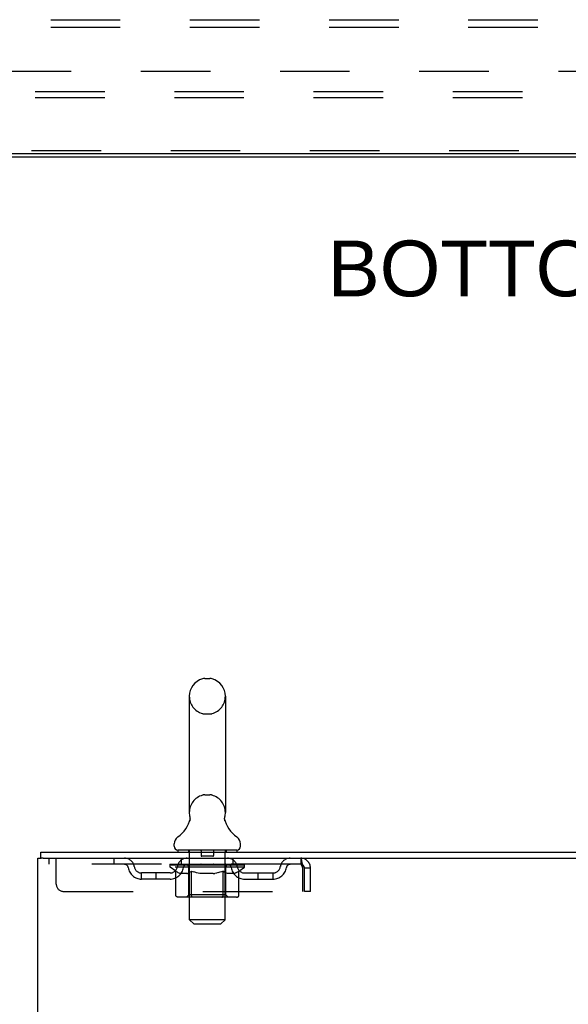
# Model space of a CAD drawing. Header units: inches. Extents: x 0 to 215, y 0 to 139.
# Tile 51 of 117: x 21 to 30, y 92 to 109. Entities that reach past the tile are written whole.
import ezdxf

# ---------------------------------------------------------------- set-up
doc = ezdxf.new("R2010")
doc.units = ezdxf.units.IN
doc.header["$LTSCALE"] = 11.804375
doc.header["$MEASUREMENT"] = 0
doc.linetypes.add('HIDDEN', pattern=[0.2, 0.1, -0.1])
doc.layers.get('0').update_dxf_attribs({"linetype": 'CONTINUOUS'})
for name, color, linetype in [('DEFAULT_2', 8, 'HIDDEN'), ('DIMENSIONS', 7, 'CONTINUOUS'), ('SUBPANEL', 7, 'CONTINUOUS')]:
    doc.layers.add(name, color=color, linetype=linetype)
doc.styles.get("Standard").update_dxf_attribs({"font": 'arial.ttf'})

msp = doc.modelspace()

# ---------------------------------------------------------------- linework, layer by layer
at = {"color": 3, "linetype": 'Continuous'}
for p, q in [((50.65, 106.853), (10.624, 106.853)), ((21.084, 95.001), (38.785, 95.001)), ((21.032, 9.105), (21.032, 94.897)), ((21.032, 94.897), (21.088, 94.897)), ((21.122, 94.897), (38.785, 94.897))]:
    msp.add_line(p, q, dxfattribs=at)
at = {"color": 7, "linetype": 'Continuous'}
for p, q in [((18.012, 106.801), (43.262, 106.801)), ((23.863, 97.946), (23.951, 97.946)), ((23.601, 97.646), (23.601, 95.671)), ((24.213, 97.646), (24.213, 95.671)), ((24.204, 95.597), (24.205, 95.601)), ((23.607, 95.528), (23.606, 95.524)), ((24.201, 95.577), (24.202, 95.582)), ((24.201, 95.572), (24.201, 95.577)), ((24.201, 95.567), (24.201, 95.572)), ((24.201, 95.562), (24.201, 95.567)), ((24.201, 95.557), (24.201, 95.562)), ((24.202, 95.552), (24.201, 95.557)), ((24.202, 95.587), (24.203, 95.592)), ((24.202, 95.582), (24.202, 95.587)), ((24.203, 95.547), (24.202, 95.553)), ((24.203, 95.543), (24.203, 95.548)), ((24.204, 95.538), (24.203, 95.543)), ((24.205, 95.534), (24.204, 95.538)), ((23.344, 95.1), (23.344, 95.139)), ((24.469, 95.1), (24.469, 95.139)), ((21.084, 94.897), (21.084, 95.001)), ((23.407, 95.031), (23.407, 95.001)), ((24.407, 95.031), (23.407, 95.031)), ((24.407, 95.031), (24.407, 95.001)), ((21.122, 94.897), (21.088, 94.897))]:
    msp.add_line(p, q, dxfattribs=at)
for points in [[(23.609, 95.601), (23.61, 95.597), (23.611, 95.592), (23.612, 95.587), (23.612, 95.582), (23.613, 95.577), (23.613, 95.572), (23.613, 95.568), (23.613, 95.563), (23.612, 95.558), (23.612, 95.553), (23.611, 95.548), (23.61, 95.543), (23.609, 95.538), (23.608, 95.533), (23.607, 95.528)], [(24.203, 95.592), (24.204, 95.597), (24.205, 95.601)]]:
    msp.add_lwpolyline(points, dxfattribs=at)
for centre, radius, start, end in [((23.907, 97.646), 0.306, 105.6303, 180), ((23.863, 97.803), 0.144, 90, 105.6303), ((23.951, 97.803), 0.144, 74.3697, 90), ((23.907, 97.646), 0.306, 0, 74.3697), ((23.907, 95.671), 0.306, 180, 193.2053), ((23.907, 95.671), 0.306, 346.7947, 360), ((23.109, 95.688), 0.523, 304.6624, 347.2389), ((24.705, 95.688), 0.523, 192.7611, 235.3376), ((23.488, 95.139), 0.144, 124.6624, 180), ((23.413, 95.1), 0.069, 180, 265), ((24.4, 95.1), 0.069, 275, 360), ((24.326, 95.139), 0.144, 360, 55.3376)]:
    msp.add_arc(centre, radius, start, end, dxfattribs=at)
at = {"layer": 'DEFAULT_2', "color": 8, "linetype": 'HIDDEN'}
for p, q in [((48.137, 107.905), (13.137, 107.905)), ((48.137, 107.801), (13.137, 107.801)), ((48.075, 106.905), (13.2, 106.905)), ((23.863, 97.346), (23.951, 97.346)), ((23.863, 95.971), (23.951, 95.971)), ((23.587, 95.031), (23.587, 95.001)), ((23.607, 93.85), (23.607, 95.001)), ((23.802, 95.021), (23.802, 94.941)), ((24.002, 94.931), (23.812, 94.931)), ((24.012, 95.021), (24.012, 94.941)), ((24.207, 93.85), (24.207, 95.001)), ((24.227, 95.031), (24.227, 95.001)), ((21.219, 94.897), (21.219, 94.793)), ((25.49, 94.793), (21.219, 94.793)), ((21.344, 94.459), (21.344, 94.897)), ((22.319, 94.897), (22.319, 94.793)), ((23.274, 94.746), (23.274, 94.793)), ((23.283, 94.786), (23.283, 94.793)), ((23.292, 94.783), (23.292, 94.786)), ((23.292, 94.783), (24.522, 94.783)), ((23.301, 94.783), (23.301, 94.786)), ((23.302, 94.783), (23.302, 94.786)), ((23.312, 94.786), (23.312, 94.793)), ((23.328, 94.783), (23.328, 94.786)), ((23.33, 94.783), (23.33, 94.786)), ((23.358, 94.786), (23.358, 94.793)), ((23.373, 94.783), (23.373, 94.786)), ((23.376, 94.783), (23.376, 94.786)), ((23.58, 94.786), (23.379, 94.786)), ((23.422, 94.786), (23.422, 94.793)), ((23.423, 94.783), (23.423, 94.786)), ((23.424, 94.783), (23.424, 94.786)), ((23.427, 94.783), (23.427, 94.786)), ((23.434, 94.783), (23.434, 94.786)), ((23.434, 94.783), (23.434, 94.786)), ((23.438, 94.783), (23.438, 94.786)), ((23.441, 94.783), (23.441, 94.787)), ((23.445, 94.783), (23.445, 94.786)), ((23.459, 94.783), (23.459, 94.786)), ((23.469, 94.793), (23.469, 94.897)), ((23.478, 94.783), (23.478, 94.789)), ((23.478, 94.783), (23.478, 94.786)), ((23.498, 94.783), (23.498, 94.786)), ((23.498, 94.783), (23.498, 94.786)), ((23.5, 94.786), (23.5, 94.793)), ((23.51, 94.783), (23.51, 94.786)), ((23.514, 94.783), (23.514, 94.786)), ((23.523, 94.783), (23.523, 94.786)), ((23.534, 94.783), (23.534, 94.79)), ((23.55, 94.783), (23.55, 94.786)), ((23.553, 94.783), (23.553, 94.786)), ((23.58, 94.783), (23.58, 94.786)), ((23.647, 94.786), (23.585, 94.786)), ((23.59, 94.786), (23.59, 94.793)), ((23.597, 94.783), (23.597, 94.786)), ((23.602, 94.783), (23.602, 94.786)), ((23.608, 94.783), (23.608, 94.791)), ((23.612, 94.783), (23.612, 94.786)), ((23.623, 94.783), (23.623, 94.786)), ((23.647, 94.783), (23.647, 94.786)), ((23.722, 94.786), (23.663, 94.786)), ((23.683, 94.783), (23.683, 94.786)), ((23.69, 94.786), (23.69, 94.793)), ((23.694, 94.783), (23.694, 94.786)), ((23.696, 94.783), (23.696, 94.792)), ((23.699, 94.783), (23.699, 94.786)), ((23.707, 94.783), (23.707, 94.786)), ((23.722, 94.783), (23.722, 94.786)), ((23.802, 94.786), (23.748, 94.786)), ((23.761, 94.783), (23.761, 94.786)), ((23.792, 94.786), (23.907, 94.793)), ((23.797, 94.786), (23.797, 94.793)), ((23.797, 94.793), (23.797, 94.793)), ((23.797, 94.783), (23.797, 94.786)), ((23.797, 94.786), (23.797, 94.793)), ((23.801, 94.783), (23.801, 94.786)), ((23.802, 94.783), (23.802, 94.786)), ((23.803, 94.783), (23.803, 94.786)), ((23.886, 94.786), (23.838, 94.786)), ((23.843, 94.783), (23.843, 94.786)), ((23.886, 94.783), (23.886, 94.786)), ((23.904, 94.786), (23.904, 94.786)), ((23.904, 94.783), (23.904, 94.786)), ((23.904, 94.783), (23.904, 94.786)), ((23.907, 94.786), (23.907, 94.793)), ((23.907, 94.793), (24.021, 94.786)), ((23.909, 94.783), (23.909, 94.786)), ((23.909, 94.786), (23.91, 94.786)), ((23.91, 94.783), (23.91, 94.786)), ((23.928, 94.783), (23.928, 94.786)), ((23.928, 94.786), (23.976, 94.786)), ((23.97, 94.783), (23.97, 94.786)), ((24.011, 94.783), (24.011, 94.786)), ((24.011, 94.783), (24.011, 94.786)), ((24.011, 94.786), (24.066, 94.786)), ((24.012, 94.783), (24.012, 94.786)), ((24.016, 94.786), (24.016, 94.793)), ((24.016, 94.793), (24.017, 94.793)), ((24.016, 94.783), (24.016, 94.786)), ((24.017, 94.786), (24.017, 94.793)), ((24.053, 94.783), (24.053, 94.786)), ((24.092, 94.783), (24.092, 94.786)), ((24.092, 94.786), (24.151, 94.786)), ((24.107, 94.783), (24.107, 94.786)), ((24.115, 94.783), (24.115, 94.786)), ((24.117, 94.783), (24.117, 94.792)), ((24.12, 94.783), (24.12, 94.786)), ((24.124, 94.786), (24.124, 94.793)), ((24.131, 94.783), (24.131, 94.786)), ((24.167, 94.783), (24.167, 94.786)), ((24.167, 94.786), (24.229, 94.786)), ((24.191, 94.783), (24.191, 94.786)), ((24.202, 94.783), (24.202, 94.786)), ((24.206, 94.783), (24.206, 94.791)), ((24.212, 94.783), (24.212, 94.786)), ((24.217, 94.783), (24.217, 94.786)), ((24.224, 94.786), (24.224, 94.793)), ((24.234, 94.783), (24.234, 94.786)), ((24.234, 94.786), (24.54, 94.786)), ((24.261, 94.783), (24.261, 94.786)), ((24.264, 94.783), (24.264, 94.786)), ((24.28, 94.783), (24.28, 94.79)), ((24.291, 94.783), (24.291, 94.786)), ((24.3, 94.783), (24.3, 94.786)), ((24.304, 94.783), (24.304, 94.786)), ((24.314, 94.786), (24.314, 94.793)), ((24.315, 94.783), (24.315, 94.786)), ((24.315, 94.783), (24.315, 94.786)), ((24.336, 94.783), (24.336, 94.789)), ((24.336, 94.783), (24.336, 94.786)), ((24.344, 94.793), (24.344, 94.897)), ((24.354, 94.783), (24.354, 94.786)), ((24.369, 94.783), (24.369, 94.786)), ((24.373, 94.783), (24.373, 94.787)), ((24.376, 94.783), (24.376, 94.786)), ((24.38, 94.783), (24.38, 94.786)), ((24.38, 94.783), (24.38, 94.786)), ((24.387, 94.783), (24.387, 94.786)), ((24.39, 94.783), (24.39, 94.786)), ((24.391, 94.783), (24.391, 94.786)), ((24.392, 94.786), (24.392, 94.793)), ((24.419, 94.789), (24.539, 94.791)), ((24.419, 94.786), (24.419, 94.789)), ((24.438, 94.783), (24.438, 94.786)), ((24.441, 94.783), (24.441, 94.786)), ((24.455, 94.786), (24.455, 94.793)), ((24.484, 94.783), (24.484, 94.786)), ((24.486, 94.783), (24.486, 94.786)), ((24.502, 94.786), (24.502, 94.793)), ((24.512, 94.783), (24.512, 94.786)), ((24.513, 94.783), (24.513, 94.786)), ((24.522, 94.783), (24.522, 94.786)), ((24.531, 94.786), (24.531, 94.793)), ((24.539, 94.786), (24.539, 94.791)), ((24.54, 94.746), (24.54, 94.786)), ((25.49, 94.897), (25.49, 94.793)), ((25.492, 94.792), (25.49, 94.793)), ((22.792, 94.542), (22.792, 94.646)), ((23.275, 94.646), (22.792, 94.646)), ((23.042, 94.542), (23.042, 94.646)), ((23.373, 94.677), (23.274, 94.746)), ((24.54, 94.746), (23.274, 94.746)), ((23.373, 94.272), (23.373, 94.677)), ((23.373, 94.677), (23.387, 94.667)), ((23.401, 94.659), (23.387, 94.667)), ((23.414, 94.651), (23.401, 94.659)), ((23.428, 94.645), (23.414, 94.651)), ((23.441, 94.639), (23.428, 94.645)), ((23.455, 94.635), (23.441, 94.639)), ((23.558, 94.635), (23.455, 94.635)), ((23.558, 94.635), (23.572, 94.639)), ((23.585, 94.645), (23.572, 94.639)), ((23.599, 94.651), (23.585, 94.645)), ((23.594, 94.274), (23.594, 94.743)), ((23.613, 94.659), (23.599, 94.651)), ((23.627, 94.668), (23.612, 94.659)), ((23.641, 94.677), (23.626, 94.667)), ((23.641, 94.272), (23.641, 94.677)), ((23.641, 94.677), (23.669, 94.667)), ((23.698, 94.659), (23.669, 94.667)), ((23.726, 94.651), (23.697, 94.659)), ((23.753, 94.645), (23.725, 94.651)), ((23.781, 94.639), (23.753, 94.645)), ((23.808, 94.635), (23.78, 94.639)), ((24.006, 94.635), (23.808, 94.635)), ((24.006, 94.635), (24.034, 94.639)), ((24.062, 94.645), (24.034, 94.639)), ((24.09, 94.652), (24.061, 94.645)), ((24.118, 94.659), (24.089, 94.651)), ((24.147, 94.668), (24.118, 94.659)), ((24.176, 94.678), (24.147, 94.668)), ((24.176, 94.272), (24.176, 94.678)), ((24.234, 94.645), (24.219, 94.651)), ((24.22, 94.274), (24.22, 94.743)), ((24.248, 94.639), (24.234, 94.645)), ((24.262, 94.635), (24.248, 94.639)), ((24.356, 94.635), (24.262, 94.635)), ((24.356, 94.635), (24.371, 94.639)), ((24.385, 94.645), (24.37, 94.639)), ((24.399, 94.652), (24.385, 94.645)), ((24.414, 94.659), (24.399, 94.651)), ((24.428, 94.668), (24.414, 94.659)), ((24.443, 94.678), (24.428, 94.668)), ((24.443, 94.678), (24.54, 94.746)), ((24.443, 94.272), (24.443, 94.678)), ((24.539, 94.646), (25.021, 94.646)), ((24.771, 94.542), (24.771, 94.646)), ((25.021, 94.542), (25.021, 94.646)), ((25.523, 94.73), (25.523, 94.334)), ((25.553, 94.334), (25.553, 94.73)), ((25.657, 94.73), (25.553, 94.73)), ((25.657, 94.334), (25.657, 94.73)), ((23.275, 94.542), (22.792, 94.542)), ((24.539, 94.542), (25.021, 94.542)), ((21.469, 94.334), (25.523, 94.334)), ((23.594, 94.274), (23.554, 94.235)), ((24.22, 94.274), (23.594, 94.274)), ((24.22, 94.274), (24.259, 94.235)), ((25.657, 94.334), (25.553, 94.334)), ((24.401, 94.235), (23.416, 94.235)), ((23.652, 94.239), (23.65, 94.241)), ((23.657, 94.236), (23.654, 94.237)), ((23.659, 94.235), (23.657, 94.236)), ((23.662, 94.235), (23.659, 94.235)), ((23.676, 93.781), (23.607, 93.85)), ((24.207, 93.85), (23.607, 93.85)), ((23.676, 93.781), (24.138, 93.781)), ((24.138, 93.781), (24.207, 93.85))]:
    msp.add_line(p, q, dxfattribs=at)
for points in [[(25.49, 94.897), (25.492, 94.896), (25.495, 94.893), (25.497, 94.887), (25.499, 94.88), (25.502, 94.871), (25.504, 94.86), (25.506, 94.848), (25.509, 94.834), (25.511, 94.819), (25.513, 94.802), (25.516, 94.785), (25.518, 94.767), (25.521, 94.749), (25.523, 94.73)], [(25.492, 94.792), (25.495, 94.791), (25.497, 94.789), (25.499, 94.787), (25.502, 94.783), (25.504, 94.779), (25.506, 94.774), (25.509, 94.769), (25.511, 94.763), (25.513, 94.757), (25.516, 94.751), (25.518, 94.744), (25.521, 94.737), (25.523, 94.73)], [(24.176, 94.678), (24.191, 94.668), (24.205, 94.659)], [(24.22, 94.651), (24.205, 94.659), (24.19, 94.668)], [(23.416, 94.235), (23.411, 94.235), (23.406, 94.236), (23.4, 94.237), (23.396, 94.239), (23.391, 94.241), (23.387, 94.244), (23.383, 94.248), (23.379, 94.252), (23.377, 94.256), (23.375, 94.261), (23.373, 94.266), (23.373, 94.272)], [(23.641, 94.261), (23.641, 94.266), (23.641, 94.272)], [(23.642, 94.256), (23.641, 94.261), (23.641, 94.266), (23.641, 94.272)], [(24.154, 94.235), (24.157, 94.235), (24.159, 94.236), (24.162, 94.237), (24.164, 94.239), (24.167, 94.241), (24.169, 94.244), (24.171, 94.248), (24.172, 94.252), (24.174, 94.256), (24.175, 94.261), (24.176, 94.266), (24.176, 94.272)], [(24.401, 94.235), (24.406, 94.235), (24.411, 94.236), (24.416, 94.237), (24.421, 94.239), (24.425, 94.241), (24.43, 94.244), (24.433, 94.248), (24.437, 94.252), (24.44, 94.256), (24.442, 94.261), (24.443, 94.266), (24.443, 94.272)], [(23.654, 94.237), (23.652, 94.239), (23.65, 94.241), (23.647, 94.244), (23.645, 94.248), (23.644, 94.252), (23.642, 94.256)], [(23.647, 94.244), (23.645, 94.248), (23.644, 94.252)]]:
    msp.add_lwpolyline(points, dxfattribs=at)
for centre, radius, start, end in [((23.907, 97.646), 0.306, 180, 254.3697), ((23.907, 97.646), 0.306, 285.6303, 360), ((23.863, 97.49), 0.144, 254.3697, 270), ((23.951, 97.49), 0.144, 270, 285.6303), ((23.907, 95.671), 0.306, 105.6303, 180), ((23.863, 95.828), 0.144, 90, 105.6303), ((23.951, 95.828), 0.144, 74.3697, 90), ((23.907, 95.671), 0.306, 0, 74.3697), ((23.413, 95.1), 0.069, 265, 270), ((23.577, 95.001), 0.03, 0, 90), ((23.792, 95.021), 0.01, 0, 90), ((23.812, 94.941), 0.01, 180, 270), ((24.002, 94.941), 0.01, 270, 360), ((24.022, 95.021), 0.01, 90, 180), ((24.237, 95.001), 0.03, 90, 180), ((24.4, 95.1), 0.069, 270, 275), ((22.503, 94.73), 0.167, 8.0716, 90), ((22.504, 94.73), 0.0625, 7.9863, 90), ((23.564, 94.73), 0.167, 90, 171.9284), ((23.564, 94.73), 0.0625, 90, 172.0137), ((23.554, 94.743), 0.0398, 0, 90), ((24.259, 94.743), 0.0398, 90, 180), ((24.249, 94.73), 0.167, 8.0716, 90), ((24.25, 94.73), 0.0625, 7.9863, 90), ((25.311, 94.73), 0.167, 90, 171.9284), ((25.31, 94.73), 0.0625, 90, 172.0137), ((25.49, 94.73), 0.167, 0, 90), ((25.49, 94.73), 0.063, 0, 90), ((22.792, 94.771), 0.229, 187.9863, 270), ((22.792, 94.771), 0.125, 188.0716, 270), ((23.275, 94.771), 0.125, 270, 351.9284), ((23.275, 94.771), 0.229, 270, 352.0137), ((24.539, 94.771), 0.229, 187.9863, 270), ((24.539, 94.771), 0.125, 188.0716, 270), ((25.021, 94.771), 0.125, 270, 351.9284), ((25.021, 94.771), 0.229, 270, 352.0137), ((21.469, 94.459), 0.125, 180, 270)]:
    msp.add_arc(centre, radius, start, end, dxfattribs=at)
for centre, major_axis, ratio, start_param, end_param in [((23.907, 94.793), (0.633, 0.007), 0.05963, 2.96643, 3.140963), ((23.254, 94.781), (0.198, 0), 0.060556, 0.430652, 1.470503), ((23.907, 94.793), (0.633, 0), 0.060556, -3.141593, -2.96706), ((23.254, 94.774), (0.198, 0.002), 0.05963, 1.376596, 1.469874), ((23.907, 94.793), (0.633, 0.013), 0.05688, 2.791345, 2.965878), ((23.23, 94.781), (0.198, 0.002), 0.05963, 0.25549, 1.295341), ((23.298, 94.781), (0.198, -0.002), 0.05963, 0.605815, 1.645666), ((23.907, 94.793), (0.633, -0.007), 0.05963, -2.96643, -2.791898), ((23.298, 94.774), (0.198, 0), 0.060556, 1.551758, 1.645036), ((23.23, 94.774), (0.198, 0.004), 0.05688, 1.20151, 1.294789), ((23.299, 94.777), (0.164, 0.002), 0.05963, 1.065228, 1.614276), ((23.279, 94.777), (0.164, 0.003), 0.05688, 0.890143, 1.43919), ((23.337, 94.777), (0.164, 0), 0.060556, 1.240391, 1.789438), ((23.907, 94.793), (0.633, 0.019), 0.052395, 2.616403, 2.790936), ((23.226, 94.781), (0.198, 0.004), 0.05688, 0.080405, 1.120256), ((23.361, 94.781), (0.198, -0.004), 0.05688, 0.7809, 1.820751), ((23.907, 94.793), (0.633, -0.013), 0.05688, -2.791345, -2.616812), ((23.361, 94.774), (0.198, -0.002), 0.05963, 1.72692, 1.820198), ((23.226, 94.774), (0.198, 0.006), 0.052395, 1.026568, 1.119847), ((23.279, 94.777), (0.164, 0.005), 0.052395, 0.715201, 1.264248), ((23.393, 94.777), (0.164, -0.002), 0.05963, 1.415553, 1.9646), ((23.907, 94.793), (0.633, 0.025), 0.046319, 2.441654, 2.616187), ((23.44, 94.781), (0.198, -0.006), 0.052395, 0.955842, 1.995693), ((23.243, 94.781), (0.198, 0.006), 0.052395, -0.094537, 0.945314), ((23.907, 94.793), (0.633, -0.019), 0.052395, -2.616403, -2.44187), ((23.44, 94.774), (0.198, -0.004), 0.05688, 1.902006, 1.995284), ((23.243, 94.774), (0.198, 0.008), 0.046319, 0.851819, 0.945098), ((23.297, 94.777), (0.164, 0.006), 0.046319, 0.540452, 1.089499), ((23.464, 94.777), (0.164, -0.003), 0.05688, 1.590638, 2.139686), ((23.907, 94.793), (0.633, 0.029), 0.038841, 2.267123, 2.441656), ((23.533, 94.781), (0.198, -0.008), 0.046319, 1.130591, 2.170442), ((23.28, 94.781), (0.198, 0.008), 0.046319, -0.269286, 0.770565), ((23.907, 94.793), (0.633, -0.025), 0.046319, -2.441654, -2.267121), ((23.533, 94.774), (0.198, -0.006), 0.052395, 2.076947, 2.170226), ((23.28, 94.774), (0.198, 0.009), 0.038841, 0.677289, 0.770567), ((23.334, 94.777), (0.164, 0.008), 0.038841, 0.365921, 0.914969), ((23.549, 94.777), (0.164, -0.005), 0.052395, 1.76558, 2.314627), ((23.907, 94.793), (0.633, 0.033), 0.030195, 2.09281, 2.267343), ((23.638, 94.781), (0.198, -0.009), 0.038841, 1.305122, 2.344973), ((23.336, 94.781), (0.198, 0.009), 0.038841, -0.443817, 0.596034), ((23.907, 94.793), (0.633, -0.029), 0.038841, -2.267123, -2.092591), ((23.638, 94.774), (0.198, -0.008), 0.046319, 2.251696, 2.344975), ((23.336, 94.774), (0.198, 0.01), 0.030195, 0.502975, 0.596254), ((23.388, 94.777), (0.164, 0.009), 0.030195, 0.191608, 0.740655), ((23.644, 94.777), (0.164, -0.006), 0.046319, 1.940329, 2.489376), ((23.41, 94.781), (0.198, 0.01), 0.030195, -0.61813, 0.421721), ((23.907, 94.793), (0.633, 0.036), 0.020645, 1.918687, 2.09322), ((23.751, 94.781), (0.198, -0.01), 0.030195, 1.479435, 2.519286), ((23.907, 94.793), (0.633, -0.033), 0.030195, -2.09281, -1.918277), ((23.751, 94.774), (0.198, -0.009), 0.038841, 2.426227, 2.519505), ((23.41, 94.774), (0.198, 0.011), 0.020645, 0.328852, 0.422131), ((23.459, 94.777), (0.164, 0.009), 0.020645, 0.017485, 0.566532), ((23.748, 94.777), (0.164, -0.008), 0.038841, 2.11486, 2.663907), ((23.498, 94.781), (0.198, 0.011), 0.020645, -0.792253, 0.247598), ((23.907, 94.793), (0.633, 0.038), 0.010478, 1.744704, 1.919237), ((23.869, 94.781), (0.198, -0.011), 0.020645, 1.653558, 2.693409), ((23.907, 94.793), (0.633, -0.036), 0.020645, -1.918687, -1.744154), ((23.869, 94.774), (0.198, -0.01), 0.030195, 2.60054, 2.693819), ((23.498, 94.774), (0.198, 0.012), 0.010478, 0.154869, 0.248148), ((23.542, 94.777), (0.164, 0.01), 0.010478, 6.126688, 6.675735), ((23.856, 94.777), (0.164, -0.009), 0.030195, 2.289173, 2.83822), ((23.599, 94.781), (0.198, 0.012), 0.010478, -0.966236, -0.000846), ((23.988, 94.781), (0.198, -0.012), 0.010478, 1.827541, 2.867392), ((23.907, 94.793), (0.633, -0.038), 0.010478, -1.744704, -1.570171), ((23.988, 94.774), (0.198, -0.011), 0.020645, 2.774664, 2.867942), ((23.966, 94.777), (0.164, -0.009), 0.020645, 2.463296, 3.012344), ((23.826, 94.781), (0.198, 0.012), 0.010478, 0.274201, 1.314052), ((23.74, 94.777), (0.164, 0.01), 0.010478, -0.000483, 0.504314), ((23.71, 94.774), (0.198, 0.012), 0.010478, 0.099668, 0.192946), ((23.907, 94.793), (0.633, 0.038), 0.010478, -1.571421, -1.396888), ((24.104, 94.774), (0.198, -0.012), 0.010478, 2.948646, 3.041925), ((24.074, 94.777), (0.164, -0.01), 0.010478, 2.637279, 3.142076), ((23.945, 94.781), (0.198, 0.011), 0.020645, 0.448184, 1.488034), ((23.848, 94.777), (0.164, 0.009), 0.020645, 0.129249, 0.678296), ((23.826, 94.774), (0.198, 0.011), 0.020645, 0.273651, 0.366929), ((24.214, 94.781), (0.198, -0.012), 0.010478, -3.140747, -2.175357), ((23.907, 94.793), (0.633, 0.036), 0.020645, -1.397439, -1.222906), ((23.907, 94.793), (0.633, -0.038), 0.010478, 1.222355, 1.396888), ((24.063, 94.781), (0.198, 0.01), 0.030195, 0.622307, 1.662158), ((23.958, 94.777), (0.164, 0.009), 0.030195, 0.303372, 0.852419), ((24.272, 94.777), (0.164, -0.01), 0.010478, 2.749043, 3.29809), ((24.316, 94.781), (0.198, -0.011), 0.020645, 2.893995, 3.933846), ((23.945, 94.774), (0.198, 0.01), 0.030195, 0.447774, 0.541052), ((24.316, 94.774), (0.198, -0.012), 0.010478, 2.893445, 2.986723), ((24.176, 94.781), (0.198, 0.009), 0.038841, 0.79662, 1.836471), ((23.907, 94.793), (0.633, 0.033), 0.030195, -1.223315, -1.048783), ((23.907, 94.793), (0.633, -0.036), 0.020645, 1.048373, 1.222906), ((24.066, 94.777), (0.164, 0.008), 0.038841, 0.477686, 1.026733), ((24.355, 94.777), (0.164, -0.009), 0.020645, 2.57506, 3.124108), ((24.404, 94.781), (0.198, -0.01), 0.030195, 2.719872, 3.759723), ((24.28, 94.781), (0.198, 0.008), 0.046319, 0.971151, 2.011002), ((24.063, 94.774), (0.198, 0.009), 0.038841, 0.622087, 0.715366), ((24.404, 94.774), (0.198, -0.011), 0.020645, 2.719462, 2.812741), ((23.907, 94.793), (0.633, 0.029), 0.038841, -1.049002, -0.874469), ((23.907, 94.793), (0.633, -0.033), 0.030195, 0.87425, 1.048783), ((24.17, 94.777), (0.164, 0.006), 0.046319, 0.652216, 1.201263), ((24.374, 94.781), (0.198, 0.006), 0.052395, 1.1459, 2.185751), ((24.425, 94.777), (0.164, -0.009), 0.030195, 2.400937, 2.949985), ((24.478, 94.781), (0.198, -0.009), 0.038841, 2.545558, 3.585409), ((24.265, 94.777), (0.164, 0.005), 0.052395, 0.826965, 1.376012), ((24.176, 94.774), (0.198, 0.008), 0.046319, 0.796618, 0.889896), ((24.478, 94.774), (0.198, -0.01), 0.030195, 2.545339, 2.638617), ((24.453, 94.781), (0.198, 0.004), 0.05688, 1.320842, 2.360692), ((23.907, 94.793), (0.633, 0.025), 0.046319, -0.874471, -0.699939), ((23.907, 94.793), (0.633, -0.029), 0.038841, 0.699936, 0.874469), ((24.534, 94.781), (0.198, -0.008), 0.046319, 2.371028, 3.410879), ((24.48, 94.777), (0.164, -0.008), 0.038841, 2.226624, 2.775671), ((24.516, 94.781), (0.198, 0.002), 0.05963, 1.495927, 2.535778), ((24.35, 94.777), (0.164, 0.003), 0.05688, 1.001907, 1.550954), ((24.571, 94.781), (0.198, -0.006), 0.052395, 2.196279, 3.23613), ((24.517, 94.777), (0.164, -0.006), 0.046319, 2.052093, 2.601141), ((24.28, 94.774), (0.198, 0.006), 0.052395, 0.971367, 1.064645), ((24.56, 94.781), (0.198, 0), 0.060556, 2.364024, 2.71094), ((24.534, 94.774), (0.198, -0.009), 0.038841, 2.371026, 2.464304), ((24.588, 94.781), (0.198, -0.004), 0.05688, 2.021337, 3.061188), ((23.907, 94.793), (0.633, 0.019), 0.052395, -0.699723, -0.52519), ((23.907, 94.793), (0.633, -0.025), 0.046319, 0.525406, 0.699939), ((24.584, 94.781), (0.198, -0.002), 0.05963, 1.846251, 2.886102), ((24.421, 94.777), (0.164, 0.002), 0.05963, 1.176993, 1.72604), ((24.535, 94.777), (0.164, -0.005), 0.052395, 1.877344, 2.426392), ((24.476, 94.777), (0.164, 0), 0.060556, 1.352155, 1.901202), ((24.534, 94.777), (0.164, -0.003), 0.05688, 1.702402, 2.25145), ((24.515, 94.777), (0.164, -0.002), 0.05963, 1.527317, 2.076364), ((24.374, 94.774), (0.198, 0.004), 0.05688, 1.146309, 1.239587), ((24.571, 94.774), (0.198, -0.008), 0.046319, 2.196495, 2.289773), ((23.907, 94.793), (0.633, 0.013), 0.05688, -0.524781, -0.350248), ((23.907, 94.793), (0.633, -0.019), 0.052395, 0.350657, 0.52519), ((24.56, 94.774), (0.198, -0.002), 0.05963, 1.764997, 1.971333), ((24.453, 94.774), (0.198, 0.002), 0.05963, 1.321394, 1.414673), ((24.588, 94.774), (0.198, -0.006), 0.052395, 2.021746, 2.115024), ((23.907, 94.793), (0.633, 0.007), 0.05963, -0.349695, -0.175162), ((23.907, 94.793), (0.633, -0.013), 0.05688, 0.175715, 0.350248), ((24.516, 94.774), (0.198, 0), 0.060556, 1.496556, 1.589835), ((24.584, 94.774), (0.198, -0.004), 0.05688, 1.846804, 1.940083), ((23.907, 94.793), (0.633, -0.007), 0.05963, 6.27665, 6.458348), ((23.907, 94.793), (0.633, 0), 0.060556, -0.174533, -0.058352)]:
    msp.add_ellipse(centre, major_axis=major_axis, ratio=ratio, start_param=start_param, end_param=end_param, dxfattribs=at)
at = {"layer": 'SUBPANEL', "color": 8, "linetype": 'HIDDEN'}
for p, q in [((14.168, 109.13), (47.106, 109.13)), ((14.168, 109.005), (47.106, 109.005)), ((20.418, 108.255), (40.856, 108.255))]:
    msp.add_line(p, q, dxfattribs=at)

# ---------------------------------------------------------------- texts
at = {"layer": 'DIMENSIONS', "color": 2, "linetype": 'Continuous', "insert": (30.651, 105.381), "char_height": 0.94688, "width": 9.38427, "attachment_point": 2, "line_spacing_factor": 0.9}
msp.add_mtext('BOTTOM VIEW', dxfattribs=at)

doc.saveas('drawing.dxf')
